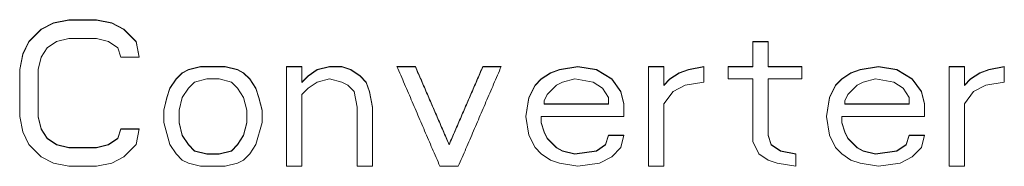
# Model space of a CAD drawing. Header units: inches. Extents: x 0 to 841, y 0 to 594.
# Tile 60 of 129: x 411 to 438, y 313 to 317. Entities that reach past the tile are written whole.
import ezdxf

# ---------------------------------------------------------------- set-up
doc = ezdxf.new("R2010")
doc.units = ezdxf.units.IN
doc.header["$LTSCALE"] = 46.255
doc.header["$MEASUREMENT"] = 0
doc.layers.get('0').update_dxf_attribs({"lineweight": 0})

msp = doc.modelspace()

# ---------------------------------------------------------------- linework, layer by layer
at = {"color": 7, "linetype": 'Continuous'}
for p, q in [((412.1954, 317.0818), (411.8621, 316.9123)), ((412.1954, 317.0712), (411.8621, 316.9019)), ((412.6121, 317.1665), (412.1954, 317.0818)), ((412.6121, 317.1559), (412.1954, 317.0712)), ((412.1954, 317.0818), (412.1954, 317.0712)), ((412.6121, 317.1665), (412.6121, 317.1559)), ((413.3621, 317.1665), (412.6121, 317.1665)), ((413.3621, 317.1559), (412.6121, 317.1559)), ((413.3621, 317.1665), (413.3621, 317.1559)), ((413.7787, 317.0818), (413.3621, 317.1665)), ((413.7787, 317.0712), (413.3621, 317.1559)), ((413.7787, 317.0818), (413.7787, 317.0712)), ((414.1121, 316.9123), (413.7787, 317.0818)), ((414.1121, 316.9019), (413.7787, 317.0712)), ((411.8621, 316.9123), (411.5287, 316.5734)), ((411.8621, 316.9019), (411.5287, 316.5631)), ((411.8621, 316.9123), (411.8621, 316.9019)), ((414.1121, 316.9123), (414.1121, 316.9019)), ((414.4454, 316.5734), (414.1121, 316.9123)), ((414.4454, 316.5631), (414.1121, 316.9019)), ((411.5287, 316.5734), (411.3621, 316.2344)), ((411.5287, 316.5631), (411.3621, 316.2242)), ((411.5287, 316.5734), (411.5287, 316.5631)), ((412.0287, 316.4039), (412.2787, 316.5734)), ((412.2787, 316.5734), (412.6121, 316.6581)), ((412.6121, 316.6581), (413.3621, 316.6581)), ((413.3621, 316.6581), (413.6954, 316.5734)), ((413.6954, 316.5734), (413.9454, 316.4039)), ((414.4454, 316.5734), (414.4454, 316.5631)), ((414.5287, 316.1496), (414.4454, 316.5734)), ((414.5268, 316.1492), (414.4454, 316.5631)), ((431.1954, 316.5734), (431.1954, 315.8853)), ((431.6121, 316.5734), (431.1954, 316.5734)), ((431.6121, 316.5631), (431.1954, 316.5631)), ((431.6121, 315.8853), (431.6121, 316.5734)), ((411.3621, 316.2344), (411.2787, 315.8105)), ((411.3621, 316.2242), (411.2806, 315.8101)), ((411.3621, 316.2344), (411.3621, 316.2242)), ((411.8621, 316.1496), (412.0287, 316.4039)), ((413.9454, 316.4039), (414.0287, 316.1496)), ((411.7787, 315.8105), (411.8621, 316.1496)), ((414.0287, 316.1496), (414.5287, 316.1496)), ((411.2787, 315.8105), (411.2787, 314.5383)), ((411.7787, 314.5291), (411.7787, 315.8105)), ((415.6954, 315.7257), (415.5287, 315.5561)), ((415.6954, 315.7159), (415.5287, 315.5464)), ((415.8621, 315.8105), (415.6954, 315.7257)), ((415.8621, 315.8006), (415.6954, 315.7159)), ((415.6954, 315.7257), (415.6954, 315.7159)), ((416.1954, 315.8953), (415.8621, 315.8105)), ((416.1954, 315.8853), (415.8621, 315.8006)), ((415.8621, 315.8105), (415.8621, 315.8006)), ((416.1954, 315.8953), (416.1954, 315.8853)), ((416.8621, 315.8953), (416.1954, 315.8953)), ((416.8621, 315.8853), (416.1954, 315.8853)), ((416.8621, 315.8953), (416.8621, 315.8853)), ((417.1954, 315.8105), (416.8621, 315.8953)), ((417.1954, 315.8006), (416.8621, 315.8853)), ((417.1954, 315.8105), (417.1954, 315.8006)), ((417.3621, 315.7257), (417.1954, 315.8105)), ((417.3621, 315.7159), (417.1954, 315.8006)), ((417.3621, 315.7257), (417.3621, 315.7159)), ((417.5287, 315.5561), (417.3621, 315.7257)), ((417.5287, 315.5464), (417.3621, 315.7159)), ((418.5287, 315.8953), (418.5287, 313.1803)), ((418.9454, 315.8953), (418.5287, 315.8953)), ((418.9454, 315.8853), (418.5287, 315.8853)), ((418.9454, 315.4616), (418.9454, 315.8953)), ((419.3621, 315.8105), (419.1121, 315.6409)), ((419.3621, 315.8006), (419.1121, 315.6311)), ((419.6954, 315.8953), (419.3621, 315.8105)), ((419.6954, 315.8853), (419.3621, 315.8006)), ((419.3621, 315.8105), (419.3621, 315.8006)), ((419.6954, 315.8953), (419.6954, 315.8853)), ((420.0287, 315.8953), (419.6954, 315.8953)), ((420.0287, 315.8853), (419.6954, 315.8853)), ((420.0287, 315.8953), (420.0287, 315.8853)), ((420.2787, 315.8105), (420.0287, 315.8953)), ((420.2787, 315.8006), (420.0287, 315.8853)), ((420.2787, 315.8105), (420.2787, 315.8006)), ((420.5287, 315.6409), (420.2787, 315.8105)), ((420.5287, 315.6311), (420.2787, 315.8006)), ((422.0287, 315.8953), (421.5287, 315.8953)), ((422.0287, 315.8853), (421.533, 315.8853)), ((422.0287, 315.8953), (422.0287, 315.8853)), ((423.8621, 315.8953), (423.8621, 315.8853)), ((424.3621, 315.8953), (423.8621, 315.8953)), ((424.3578, 315.8853), (423.8621, 315.8853)), ((425.6954, 315.7257), (425.4454, 315.5561)), ((425.6954, 315.7159), (425.4454, 315.5464)), ((425.9454, 315.8105), (425.6954, 315.7257)), ((425.9454, 315.8006), (425.6954, 315.7159)), ((425.6954, 315.7257), (425.6954, 315.7159)), ((426.4454, 315.8953), (425.9454, 315.8105)), ((426.4454, 315.8853), (425.9454, 315.8006)), ((425.9454, 315.8105), (425.9454, 315.8006)), ((426.4454, 315.8953), (426.4454, 315.8853)), ((426.9454, 315.8105), (426.4454, 315.8953)), ((426.9454, 315.8006), (426.4454, 315.8853)), ((426.9454, 315.8105), (426.9454, 315.8006)), ((427.3621, 315.5561), (426.9454, 315.8105)), ((427.3621, 315.5464), (426.9454, 315.8006)), ((428.3621, 315.8953), (428.3621, 313.1803)), ((428.7787, 315.8953), (428.3621, 315.8953)), ((428.7787, 315.8853), (428.3621, 315.8853)), ((428.7787, 315.3769), (428.7787, 315.8953)), ((429.1954, 315.7257), (428.9454, 315.5561)), ((429.1954, 315.7159), (428.9454, 315.5464)), ((429.4454, 315.8105), (429.1954, 315.7257)), ((429.4454, 315.8006), (429.1954, 315.7159)), ((429.1954, 315.7257), (429.1954, 315.7159)), ((429.8621, 315.8953), (429.4454, 315.8105)), ((429.8621, 315.8853), (429.4454, 315.8006)), ((429.4454, 315.8105), (429.4454, 315.8006)), ((429.8621, 315.4713), (429.8621, 315.8953)), ((430.5287, 315.8953), (430.5287, 315.5563)), ((431.1954, 315.8953), (430.5287, 315.8953)), ((431.1954, 315.8853), (430.5287, 315.8853)), ((432.5287, 315.8953), (431.6121, 315.8953)), ((432.5287, 315.8853), (431.6121, 315.8853)), ((432.5287, 315.5561), (432.5287, 315.8951)), ((433.8621, 315.7257), (433.6121, 315.5561)), ((433.8621, 315.7159), (433.6121, 315.5464)), ((434.1121, 315.8105), (433.8621, 315.7257)), ((434.1121, 315.8006), (433.8621, 315.7159)), ((433.8621, 315.7257), (433.8621, 315.7159)), ((434.6121, 315.8953), (434.1121, 315.8105)), ((434.6121, 315.8853), (434.1121, 315.8006)), ((434.1121, 315.8105), (434.1121, 315.8006)), ((434.6121, 315.8953), (434.6121, 315.8853)), ((435.1121, 315.8105), (434.6121, 315.8953)), ((435.1121, 315.8006), (434.6121, 315.8853)), ((435.1121, 315.8105), (435.1121, 315.8006)), ((435.5287, 315.5561), (435.1121, 315.8105)), ((435.5287, 315.5464), (435.1121, 315.8006)), ((436.5287, 315.8953), (436.5287, 313.1803)), ((436.9454, 315.8953), (436.5287, 315.8953)), ((436.9454, 315.8853), (436.5287, 315.8853)), ((436.9454, 315.3769), (436.9454, 315.8953)), ((437.3621, 315.7257), (437.1121, 315.5561)), ((437.3621, 315.7159), (437.1121, 315.5464)), ((437.6121, 315.8105), (437.3621, 315.7257)), ((437.6121, 315.8006), (437.3621, 315.7159)), ((437.3621, 315.7257), (437.3621, 315.7159)), ((438.0287, 315.8953), (437.6121, 315.8105)), ((438.0287, 315.8853), (437.6121, 315.8006)), ((437.6121, 315.8105), (437.6121, 315.8006)), ((438.0287, 315.4713), (438.0287, 315.8953)), ((415.5287, 315.5561), (415.3621, 315.3017)), ((415.5287, 315.5464), (415.3621, 315.2921)), ((415.5287, 315.5561), (415.5287, 315.5464)), ((415.8621, 315.3017), (416.0287, 315.4713)), ((416.0287, 315.4713), (416.3621, 315.5561)), ((416.3621, 315.5561), (416.6954, 315.5561)), ((416.6954, 315.5561), (417.0287, 315.4713)), ((417.0287, 315.4713), (417.1954, 315.3017)), ((417.5287, 315.5561), (417.5287, 315.5464)), ((417.6954, 315.3017), (417.5287, 315.5561)), ((417.6954, 315.2921), (417.5287, 315.5464)), ((419.1121, 315.6409), (418.9454, 315.4713)), ((419.1121, 315.6311), (418.9454, 315.4616)), ((419.1121, 315.6409), (419.1121, 315.6311)), ((419.1121, 315.3017), (419.3621, 315.4713)), ((419.3621, 315.4713), (419.6954, 315.5561)), ((419.6954, 315.5561), (420.0287, 315.4713)), ((420.0287, 315.4713), (420.1954, 315.3865)), ((420.1954, 315.3865), (420.3621, 315.2169)), ((420.5287, 315.6409), (420.5287, 315.6311)), ((420.6954, 315.4713), (420.5287, 315.6409)), ((420.6954, 315.4616), (420.5287, 315.6311)), ((420.6954, 315.4713), (420.6954, 315.4616)), ((420.7787, 315.2169), (420.6954, 315.4713)), ((420.7787, 315.2073), (420.6954, 315.4616)), ((425.2787, 315.3865), (425.1121, 315.0473)), ((425.4454, 315.5561), (425.2787, 315.3865)), ((425.4454, 315.5464), (425.2787, 315.3769)), ((425.2787, 315.3865), (425.2787, 315.3769)), ((425.4454, 315.5561), (425.4454, 315.5464)), ((425.6121, 315.1321), (425.8621, 315.3865)), ((425.8621, 315.3865), (426.0287, 315.4713)), ((426.0287, 315.4713), (426.3621, 315.5561)), ((426.3621, 315.5561), (426.8621, 315.4713)), ((426.8621, 315.4713), (427.1121, 315.3017)), ((427.3621, 315.5561), (427.3621, 315.5464)), ((427.6121, 315.2169), (427.3621, 315.5561)), ((427.6121, 315.2073), (427.3621, 315.5464)), ((428.9454, 315.5561), (428.7787, 315.3865)), ((428.9454, 315.5464), (428.7787, 315.3769)), ((428.9454, 315.5561), (428.9454, 315.5464)), ((429.0287, 315.2169), (429.3621, 315.3865)), ((429.3621, 315.3865), (429.8621, 315.4713)), ((430.5287, 315.5561), (431.1954, 315.5561)), ((431.1954, 315.5561), (431.1954, 313.8594)), ((431.6121, 314.0203), (431.6121, 315.5561)), ((431.6121, 315.5561), (432.5287, 315.5561)), ((433.4454, 315.3865), (433.2787, 315.0473)), ((433.6121, 315.5561), (433.4454, 315.3865)), ((433.6121, 315.5464), (433.4454, 315.3769)), ((433.4454, 315.3865), (433.4454, 315.3769)), ((433.6121, 315.5561), (433.6121, 315.5464)), ((433.7787, 315.1321), (434.0287, 315.3865)), ((434.0287, 315.3865), (434.1954, 315.4713)), ((434.1954, 315.4713), (434.5287, 315.5561)), ((434.5287, 315.5561), (435.0287, 315.4713)), ((435.0287, 315.4713), (435.2787, 315.3017)), ((435.5287, 315.5561), (435.5287, 315.5464)), ((435.7787, 315.2169), (435.5287, 315.5561)), ((435.7787, 315.2073), (435.5287, 315.5464)), ((437.1121, 315.5561), (436.9454, 315.3865)), ((437.1121, 315.5464), (436.9454, 315.3769)), ((437.1121, 315.5561), (437.1121, 315.5464)), ((437.1954, 315.2169), (437.5287, 315.3865)), ((437.5287, 315.3865), (438.0287, 315.4713)), ((415.3621, 315.3017), (415.2787, 315.0473)), ((415.3621, 315.2921), (415.2787, 315.0378)), ((415.3621, 315.3017), (415.3621, 315.2921)), ((415.6954, 315.0473), (415.8621, 315.3017)), ((417.1954, 315.3017), (417.3621, 315.0473)), ((417.6954, 315.3017), (417.6954, 315.2921)), ((417.7787, 315.0473), (417.6954, 315.3017)), ((417.7787, 315.0378), (417.6954, 315.2921)), ((418.9454, 315.1321), (419.1121, 315.3017)), ((418.9454, 313.1803), (418.9454, 315.1321)), ((420.3621, 315.2169), (420.4454, 314.7928)), ((420.7787, 315.2169), (420.7787, 315.2073)), ((420.8621, 314.7928), (420.7787, 315.2169)), ((420.8621, 314.7835), (420.7787, 315.2073)), ((425.2787, 315.3769), (425.1121, 315.0378)), ((425.5287, 314.9624), (425.6121, 315.1321)), ((427.1121, 315.3017), (427.2787, 315.0473)), ((427.6121, 315.2169), (427.6121, 315.2073)), ((427.6954, 314.8776), (427.6121, 315.2169)), ((427.6954, 314.8682), (427.6121, 315.2073)), ((428.7787, 314.8776), (429.0287, 315.2169)), ((433.4454, 315.3769), (433.2787, 315.0378)), ((433.6954, 314.9624), (433.7787, 315.1321)), ((435.2787, 315.3017), (435.4454, 315.0473)), ((435.7787, 315.2169), (435.7787, 315.2073)), ((435.8621, 314.8776), (435.7787, 315.2169)), ((435.8621, 314.8682), (435.7787, 315.2073)), ((436.9454, 314.8776), (437.1954, 315.2169)), ((415.2787, 315.0473), (415.1954, 314.7079)), ((415.2787, 315.0378), (415.1976, 314.7074)), ((415.2787, 315.0473), (415.2787, 315.0378)), ((415.6121, 314.7079), (415.6954, 315.0473)), ((417.3621, 315.0473), (417.4454, 314.7079)), ((417.7787, 315.0473), (417.7787, 315.0378)), ((417.8621, 314.7079), (417.7787, 315.0473)), ((417.8621, 314.6987), (417.7787, 315.0378)), ((425.1121, 315.0473), (425.0287, 314.5383)), ((425.1121, 315.0378), (425.0302, 314.538)), ((425.1121, 315.0473), (425.1121, 315.0378)), ((425.5287, 314.8682), (425.5287, 314.9624)), ((427.2787, 314.8776), (425.5287, 314.8776)), ((427.2787, 314.8682), (425.5287, 314.8682)), ((427.2787, 315.0473), (427.2787, 314.8682)), ((427.6954, 314.5383), (427.6954, 314.8774)), ((428.7787, 313.1803), (428.7787, 314.8776)), ((433.2787, 315.0473), (433.1954, 314.5383)), ((433.2787, 315.0378), (433.1969, 314.538)), ((433.2787, 315.0473), (433.2787, 315.0378)), ((433.6954, 314.8682), (433.6954, 314.9624)), ((435.4454, 314.8776), (433.6954, 314.8776)), ((435.4454, 314.8682), (433.6954, 314.8682)), ((435.4454, 315.0473), (435.4454, 314.8682)), ((435.8621, 314.5383), (435.8621, 314.8774)), ((436.9454, 313.1803), (436.9454, 314.8776)), ((415.1954, 314.7079), (415.1954, 314.3688)), ((415.6121, 314.3595), (415.6121, 314.7078)), ((417.4454, 314.7079), (417.4454, 314.3595)), ((417.8621, 314.3686), (417.8621, 314.7078)), ((420.4454, 314.7928), (420.4454, 313.1803)), ((420.8621, 313.1803), (420.8621, 314.7928)), ((411.2787, 314.5383), (411.3621, 314.114)), ((411.8621, 314.1989), (411.7787, 314.5383)), ((411.8621, 314.1899), (411.7787, 314.5291)), ((415.1954, 314.3686), (415.3621, 313.7745)), ((415.6954, 314.0292), (415.6121, 314.3686)), ((415.6954, 314.0203), (415.6121, 314.3595)), ((417.4454, 314.3686), (417.3621, 314.0292)), ((417.4454, 314.3595), (417.3621, 314.0203)), ((417.6954, 313.7745), (417.8621, 314.3686)), ((425.0287, 314.5383), (425.1121, 314.0292)), ((425.4454, 314.5383), (427.6954, 314.5383)), ((425.4454, 314.3595), (425.4454, 314.5382)), ((425.5287, 314.114), (425.4454, 314.3686)), ((425.5287, 314.1051), (425.4454, 314.3595)), ((433.1954, 314.5383), (433.2787, 314.0292)), ((433.6121, 314.5383), (435.8621, 314.5383)), ((433.6121, 314.3595), (433.6121, 314.5382)), ((433.6954, 314.114), (433.6121, 314.3686)), ((433.6954, 314.1051), (433.6121, 314.3595)), ((411.3621, 314.114), (411.5287, 313.7745)), ((411.8621, 314.1989), (411.8621, 314.1899)), ((412.0287, 313.9443), (411.8621, 314.1989)), ((412.0287, 313.9354), (411.8621, 314.1899)), ((414.0287, 314.1989), (413.9454, 313.9443)), ((414.0287, 314.1899), (413.9454, 313.9354)), ((414.0287, 314.1989), (414.0287, 314.1899)), ((414.5287, 314.1989), (414.0287, 314.1989)), ((414.527, 314.1899), (414.0287, 314.1899)), ((414.4454, 313.7745), (414.5287, 314.1989)), ((425.5287, 314.114), (425.5287, 314.1051)), ((425.6121, 313.9443), (425.5287, 314.114)), ((425.6121, 313.9354), (425.5287, 314.1051)), ((433.6954, 314.114), (433.6954, 314.1051)), ((433.7787, 313.9443), (433.6954, 314.114)), ((433.7787, 313.9354), (433.6954, 314.1051)), ((412.0287, 313.9443), (412.0287, 313.9354)), ((412.2787, 313.7745), (412.0287, 313.9443)), ((412.2787, 313.7658), (412.0287, 313.9354)), ((413.9454, 313.9443), (413.6954, 313.7745)), ((413.9454, 313.9354), (413.6954, 313.7658)), ((413.9454, 313.9443), (413.9454, 313.9354)), ((415.6954, 314.0292), (415.6954, 314.0203)), ((415.8621, 313.7745), (415.6954, 314.0292)), ((415.8621, 313.7658), (415.6954, 314.0203)), ((417.3621, 314.0292), (417.1954, 313.7745)), ((417.3621, 314.0203), (417.1954, 313.7658)), ((417.3621, 314.0292), (417.3621, 314.0203)), ((425.1121, 314.0292), (425.2787, 313.6897)), ((425.6121, 313.9443), (425.6121, 313.9354)), ((425.8621, 313.6897), (425.6121, 313.9443)), ((425.8621, 313.681), (425.6121, 313.9354)), ((427.2787, 314.0292), (427.1954, 313.7745)), ((427.2787, 314.0203), (427.1954, 313.7658)), ((427.2787, 314.0292), (427.2787, 314.0203)), ((427.6954, 314.0292), (427.2787, 314.0292)), ((427.6932, 314.0203), (427.2787, 314.0203)), ((427.6121, 313.6897), (427.6954, 314.0292)), ((431.1954, 313.8594), (431.3621, 313.5199)), ((431.6954, 313.7745), (431.6121, 314.0292)), ((431.6954, 313.7658), (431.6121, 314.0203)), ((433.2787, 314.0292), (433.4454, 313.6897)), ((433.7787, 313.9443), (433.7787, 313.9354)), ((434.0287, 313.6897), (433.7787, 313.9443)), ((434.0287, 313.681), (433.7787, 313.9354)), ((435.4454, 314.0292), (435.3621, 313.7745)), ((435.4454, 314.0203), (435.3621, 313.7658)), ((435.4454, 314.0292), (435.4454, 314.0203)), ((435.8621, 314.0292), (435.4454, 314.0292)), ((435.8599, 314.0203), (435.4454, 314.0203)), ((435.7787, 313.6897), (435.8621, 314.0292)), ((411.5287, 313.7745), (411.8621, 313.435)), ((412.2787, 313.7745), (412.2787, 313.7658)), ((412.6121, 313.6897), (412.2787, 313.7745)), ((412.6121, 313.681), (412.2787, 313.7658)), ((412.6121, 313.6897), (412.6121, 313.681)), ((413.3621, 313.6897), (412.6121, 313.6897)), ((413.3621, 313.681), (412.6121, 313.681)), ((413.6954, 313.7745), (413.3621, 313.6897)), ((413.6954, 313.7658), (413.3621, 313.681)), ((413.3621, 313.6897), (413.3621, 313.681)), ((413.6954, 313.7745), (413.6954, 313.7658)), ((414.1121, 313.435), (414.4454, 313.7745)), ((415.3621, 313.7745), (415.5287, 313.5199)), ((415.5287, 313.5199), (415.6954, 313.3501)), ((415.8621, 313.7745), (415.8621, 313.7658)), ((416.0287, 313.6048), (415.8621, 313.7745)), ((416.0287, 313.5961), (415.8621, 313.7658)), ((416.0287, 313.6048), (416.0287, 313.5961)), ((416.3621, 313.5199), (416.0287, 313.6048)), ((416.3621, 313.5113), (416.0287, 313.5961)), ((416.3621, 313.5199), (416.3621, 313.5113)), ((416.6954, 313.5199), (416.3621, 313.5199)), ((416.6954, 313.5113), (416.3621, 313.5113)), ((417.0287, 313.6048), (416.6954, 313.5199)), ((417.0287, 313.5961), (416.6954, 313.5113)), ((416.6954, 313.5199), (416.6954, 313.5113)), ((417.1954, 313.7745), (417.0287, 313.6048)), ((417.1954, 313.7658), (417.0287, 313.5961)), ((417.0287, 313.6048), (417.0287, 313.5961)), ((417.1954, 313.7745), (417.1954, 313.7658)), ((417.3621, 313.3501), (417.5287, 313.5199)), ((417.5287, 313.5199), (417.6954, 313.7745)), ((422.9454, 313.7745), (422.9454, 313.7658)), ((425.2787, 313.6897), (425.4454, 313.5199)), ((425.4454, 313.5199), (425.6954, 313.3501)), ((425.8621, 313.6897), (425.8621, 313.681)), ((426.0287, 313.6048), (425.8621, 313.6897)), ((426.0287, 313.5961), (425.8621, 313.681)), ((426.0287, 313.6048), (426.0287, 313.5961)), ((426.3621, 313.5199), (426.0287, 313.6048)), ((426.3621, 313.5113), (426.0287, 313.5961)), ((426.9454, 313.6048), (426.3621, 313.5199)), ((426.9454, 313.5961), (426.3621, 313.5113)), ((426.3621, 313.5199), (426.3621, 313.5113)), ((427.1954, 313.7745), (426.9454, 313.6048)), ((427.1954, 313.7658), (426.9454, 313.5961)), ((426.9454, 313.6048), (426.9454, 313.5961)), ((427.1954, 313.7745), (427.1954, 313.7658)), ((427.3621, 313.435), (427.6121, 313.6897)), ((431.3621, 313.5199), (431.6121, 313.3501)), ((431.6954, 313.7745), (431.6954, 313.7658)), ((431.9454, 313.6048), (431.6954, 313.7745)), ((431.9454, 313.5961), (431.6954, 313.7658)), ((431.9454, 313.6048), (431.9454, 313.5961)), ((432.3621, 313.5199), (431.9454, 313.6048)), ((432.3621, 313.5113), (431.9454, 313.5961)), ((432.3621, 313.1803), (432.3621, 313.5197)), ((433.4454, 313.6897), (433.6121, 313.5199)), ((433.6121, 313.5199), (433.8621, 313.3501)), ((434.0287, 313.6897), (434.0287, 313.681)), ((434.1954, 313.6048), (434.0287, 313.6897)), ((434.1954, 313.5961), (434.0287, 313.681)), ((434.1954, 313.6048), (434.1954, 313.5961)), ((434.5287, 313.5199), (434.1954, 313.6048)), ((434.5287, 313.5113), (434.1954, 313.5961)), ((435.1121, 313.6048), (434.5287, 313.5199)), ((435.1121, 313.5961), (434.5287, 313.5113)), ((434.5287, 313.5199), (434.5287, 313.5113)), ((435.3621, 313.7745), (435.1121, 313.6048)), ((435.3621, 313.7658), (435.1121, 313.5961)), ((435.1121, 313.6048), (435.1121, 313.5961)), ((435.3621, 313.7745), (435.3621, 313.7658)), ((435.5287, 313.435), (435.7787, 313.6897)), ((411.8621, 313.435), (412.1954, 313.2652)), ((412.1954, 313.2652), (412.6121, 313.1803)), ((413.3621, 313.1803), (413.7787, 313.2652)), ((413.7787, 313.2652), (414.1121, 313.435)), ((415.6954, 313.3501), (415.8621, 313.2652)), ((415.8621, 313.2652), (416.1954, 313.1803)), ((416.8621, 313.1803), (417.1954, 313.2652)), ((417.1954, 313.2652), (417.3621, 313.3501)), ((425.6954, 313.3501), (425.9454, 313.2652)), ((425.9454, 313.2652), (426.4454, 313.1803)), ((426.4454, 313.1803), (427.0287, 313.2652)), ((427.0287, 313.2652), (427.3621, 313.435)), ((431.6121, 313.3501), (431.8621, 313.2652)), ((431.8621, 313.2652), (432.3621, 313.1803)), ((433.8621, 313.3501), (434.1121, 313.2652)), ((434.1121, 313.2652), (434.6121, 313.1803)), ((434.6121, 313.1803), (435.1954, 313.2652)), ((435.1954, 313.2652), (435.5287, 313.435)), ((412.6121, 313.1803), (413.3621, 313.1803)), ((416.1954, 313.1803), (416.8621, 313.1803)), ((418.5287, 313.1803), (418.9454, 313.1803)), ((420.4454, 313.1803), (420.8621, 313.1803)), ((422.6954, 313.1803), (423.1954, 313.1803)), ((428.3621, 313.1803), (428.7787, 313.1803)), ((436.5287, 313.1803), (436.9454, 313.1803))]:
    msp.add_line(p, q, dxfattribs=at)
for points in [[(421.5287, 315.8953), (421.5547, 315.835), (421.5806, 315.7747), (421.6065, 315.7144), (421.6325, 315.654), (421.6584, 315.5937), (421.6843, 315.5334), (421.7103, 315.4731), (421.7362, 315.4128), (421.7621, 315.3525), (421.788, 315.2922), (421.814, 315.2318), (421.8399, 315.1715), (421.8658, 315.1112), (421.8918, 315.0509), (421.9177, 314.9906), (421.9436, 314.9302), (421.9695, 314.8699), (421.9955, 314.8096), (422.0214, 314.7493), (422.0473, 314.6889), (422.0733, 314.6286), (422.0992, 314.5683), (422.1251, 314.5079), (422.151, 314.4476), (422.177, 314.3873), (422.2029, 314.3269), (422.2288, 314.2666), (422.2547, 314.2063), (422.2807, 314.1459), (422.3066, 314.0856), (422.3325, 314.0252), (422.3584, 313.9649), (422.3843, 313.9046), (422.4103, 313.8442), (422.4362, 313.7839), (422.4621, 313.7235), (422.488, 313.6632), (422.514, 313.6028), (422.5399, 313.5425), (422.5658, 313.4821), (422.5917, 313.4218), (422.6176, 313.3614), (422.6436, 313.3011), (422.6695, 313.2407), (422.6954, 313.1803)], [(422.9454, 313.7745), (422.925, 313.8217), (422.9047, 313.8688), (422.8843, 313.916), (422.8639, 313.9631), (422.8436, 314.0103), (422.8232, 314.0574), (422.8028, 314.1045), (422.7825, 314.1517), (422.7621, 314.1988), (422.7417, 314.2459), (422.7214, 314.2931), (422.701, 314.3402), (422.6806, 314.3874), (422.6603, 314.4345), (422.6399, 314.4816), (422.6195, 314.5288), (422.5991, 314.5759), (422.5788, 314.623), (422.5584, 314.6701), (422.538, 314.7173), (422.5177, 314.7644), (422.4973, 314.8115), (422.4769, 314.8587), (422.4566, 314.9058), (422.4362, 314.9529), (422.4158, 315), (422.3954, 315.0472), (422.3751, 315.0943), (422.3547, 315.1414), (422.3343, 315.1885), (422.314, 315.2356), (422.2936, 315.2828), (422.2732, 315.3299), (422.2528, 315.377), (422.2325, 315.4241), (422.2121, 315.4712), (422.1917, 315.5184), (422.1714, 315.5655), (422.151, 315.6126), (422.1306, 315.6597), (422.1102, 315.7068), (422.0899, 315.7539), (422.0695, 315.801), (422.0491, 315.8482), (422.0287, 315.8953)], [(422.9454, 313.7658), (422.925, 313.8129), (422.9047, 313.86), (422.8843, 313.9071), (422.8639, 313.9543), (422.8436, 314.0014), (422.8232, 314.0485), (422.8028, 314.0956), (422.7825, 314.1427), (422.7621, 314.1898), (422.7417, 314.2369), (422.7214, 314.284), (422.701, 314.3311), (422.6806, 314.3783), (422.6603, 314.4254), (422.6399, 314.4725), (422.6195, 314.5196), (422.5991, 314.5667), (422.5788, 314.6138), (422.5584, 314.6609), (422.538, 314.708), (422.5177, 314.7551), (422.4973, 314.8022), (422.4769, 314.8493), (422.4566, 314.8964), (422.4362, 314.9435), (422.4158, 314.9906), (422.3954, 315.0377), (422.3751, 315.0848), (422.3547, 315.1319), (422.3343, 315.179), (422.314, 315.2261), (422.2936, 315.2732), (422.2732, 315.3203), (422.2528, 315.3674), (422.2325, 315.4145), (422.2121, 315.4616), (422.1917, 315.5086), (422.1714, 315.5557), (422.151, 315.6028), (422.1306, 315.6499), (422.1102, 315.697), (422.0899, 315.7441), (422.0695, 315.7912), (422.0491, 315.8383), (422.0287, 315.8853)], [(423.8621, 315.8953), (423.8417, 315.8482), (423.8213, 315.801), (423.801, 315.7539), (423.7806, 315.7068), (423.7602, 315.6597), (423.7398, 315.6126), (423.7195, 315.5655), (423.6991, 315.5184), (423.6787, 315.4712), (423.6583, 315.4241), (423.638, 315.377), (423.6176, 315.3299), (423.5972, 315.2828), (423.5768, 315.2356), (423.5565, 315.1885), (423.5361, 315.1414), (423.5157, 315.0943), (423.4954, 315.0472), (423.475, 315), (423.4546, 314.9529), (423.4342, 314.9058), (423.4139, 314.8587), (423.3935, 314.8115), (423.3731, 314.7644), (423.3528, 314.7173), (423.3324, 314.6701), (423.312, 314.623), (423.2917, 314.5759), (423.2713, 314.5288), (423.2509, 314.4816), (423.2306, 314.4345), (423.2102, 314.3874), (423.1898, 314.3402), (423.1694, 314.2931), (423.1491, 314.2459), (423.1287, 314.1988), (423.1083, 314.1517), (423.088, 314.1045), (423.0676, 314.0574), (423.0472, 314.0103), (423.0269, 313.9631), (423.0065, 313.916), (422.9861, 313.8688), (422.9658, 313.8217), (422.9454, 313.7745)], [(423.8621, 315.8853), (423.8417, 315.8383), (423.8213, 315.7912), (423.801, 315.7441), (423.7806, 315.697), (423.7602, 315.6499), (423.7398, 315.6028), (423.7195, 315.5557), (423.6991, 315.5086), (423.6787, 315.4616), (423.6583, 315.4145), (423.638, 315.3674), (423.6176, 315.3203), (423.5972, 315.2732), (423.5768, 315.2261), (423.5565, 315.179), (423.5361, 315.1319), (423.5157, 315.0848), (423.4954, 315.0377), (423.475, 314.9906), (423.4546, 314.9435), (423.4342, 314.8964), (423.4139, 314.8493), (423.3935, 314.8022), (423.3731, 314.7551), (423.3528, 314.708), (423.3324, 314.6609), (423.312, 314.6138), (423.2917, 314.5667), (423.2713, 314.5196), (423.2509, 314.4725), (423.2306, 314.4254), (423.2102, 314.3783), (423.1898, 314.3311), (423.1694, 314.284), (423.1491, 314.2369), (423.1287, 314.1898), (423.1083, 314.1427), (423.088, 314.0956), (423.0676, 314.0485), (423.0472, 314.0014), (423.0269, 313.9543), (423.0065, 313.9071), (422.9861, 313.86), (422.9658, 313.8129), (422.9454, 313.7658)], [(423.1954, 313.1803), (423.2213, 313.2407), (423.2472, 313.3011), (423.2732, 313.3614), (423.2991, 313.4218), (423.325, 313.4821), (423.3509, 313.5425), (423.3769, 313.6028), (423.4028, 313.6632), (423.4287, 313.7235), (423.4546, 313.7839), (423.4805, 313.8442), (423.5065, 313.9046), (423.5324, 313.9649), (423.5583, 314.0252), (423.5842, 314.0856), (423.6102, 314.1459), (423.6361, 314.2063), (423.662, 314.2666), (423.6879, 314.3269), (423.7139, 314.3873), (423.7398, 314.4476), (423.7657, 314.5079), (423.7916, 314.5683), (423.8176, 314.6286), (423.8435, 314.6889), (423.8694, 314.7493), (423.8953, 314.8096), (423.9213, 314.8699), (423.9472, 314.9302), (423.9731, 314.9906), (423.999, 315.0509), (424.025, 315.1112), (424.0509, 315.1715), (424.0768, 315.2318), (424.1028, 315.2922), (424.1287, 315.3525), (424.1546, 315.4128), (424.1806, 315.4731), (424.2065, 315.5334), (424.2324, 315.5937), (424.2583, 315.654), (424.2843, 315.7144), (424.3102, 315.7747), (424.3361, 315.835), (424.3621, 315.8953)]]:
    msp.add_lwpolyline(points, dxfattribs=at)

doc.saveas('drawing.dxf')
